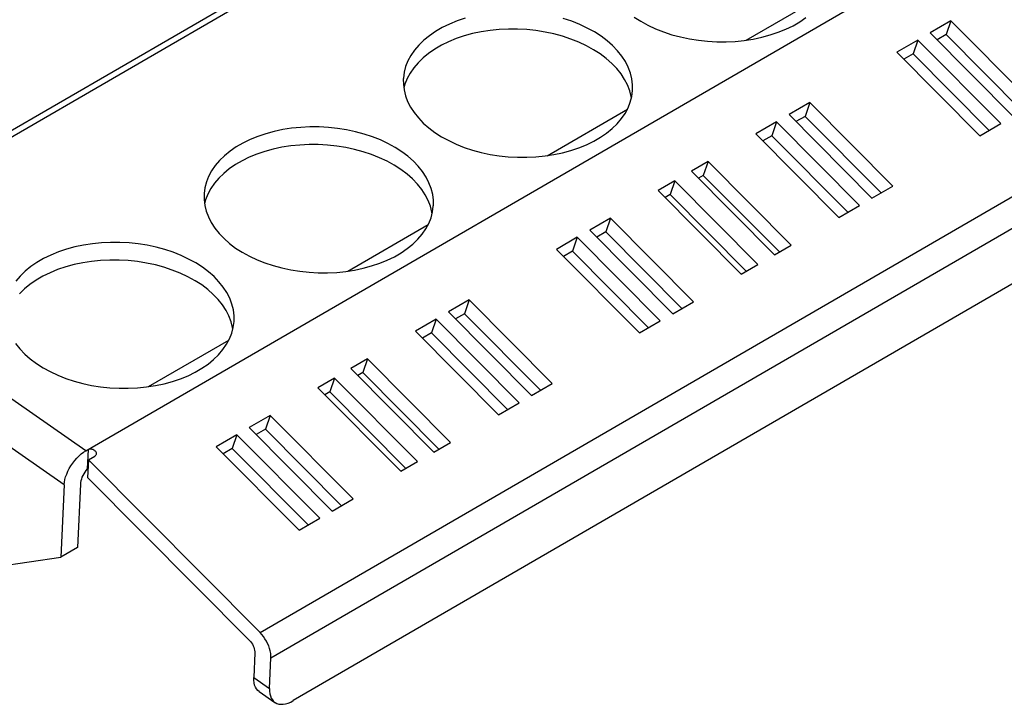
# Model space of a CAD drawing. Header units: millimetres. Extents: x 0 to 594, y 0 to 420.
# Tile 67 of 80: x 544 to 562, y 107 to 119. Entities that reach past the tile are written whole.
import ezdxf

# ---------------------------------------------------------------- set-up
doc = ezdxf.new("R2010")
doc.units = ezdxf.units.MM
doc.header["$LTSCALE"] = 32.67
doc.layers.get('0').update_dxf_attribs({"linetype": 'CONTINUOUS'})

msp = doc.modelspace()

# ---------------------------------------------------------------- linework, layer by layer
at = {"color": 7, "linetype": 'CONTINUOUS'}
for p, q in [((545.593, 111.881), (570.763, 126.468)), ((573.653, 121.694), (549.206, 107.527)), ((551.016, 121.351), (541.57, 115.877)), ((550.94, 121.193), (541.494, 115.719)), ((557.097, 119.032), (558.499, 119.844)), ((552.198, 119.415), (552.058, 119.368)), ((554.056, 119.361), (553.91, 119.409)), ((555.145, 119.436), (555.261, 119.362)), ((558.029, 119.353), (558.136, 119.426)), ((551.8, 119.252), (551.684, 119.185)), ((551.925, 119.313), (551.8, 119.252)), ((552.058, 119.368), (551.925, 119.313)), ((552.793, 119.217), (552.635, 119.201)), ((552.953, 119.225), (552.793, 119.217)), ((553.114, 119.225), (552.953, 119.225)), ((553.274, 119.216), (553.114, 119.225)), ((553.434, 119.199), (553.274, 119.216)), ((554.195, 119.305), (554.056, 119.361)), ((554.327, 119.244), (554.195, 119.305)), ((554.451, 119.175), (554.327, 119.244)), ((555.261, 119.362), (555.385, 119.294)), ((555.385, 119.294), (555.518, 119.232)), ((555.518, 119.232), (555.657, 119.176)), ((557.654, 119.17), (557.787, 119.224)), ((557.787, 119.224), (557.912, 119.285)), ((557.912, 119.285), (558.029, 119.353)), ((560.662, 119.37), (560.301, 119.16)), ((560.662, 119.37), (560.58, 119.13)), ((562.108, 117.914), (560.662, 119.37)), ((551.577, 119.111), (551.479, 119.032)), ((551.684, 119.185), (551.577, 119.111)), ((552.044, 119.059), (551.911, 119.005)), ((552.184, 119.106), (552.044, 119.059)), ((552.33, 119.146), (552.184, 119.106)), ((552.48, 119.178), (552.33, 119.146)), ((552.635, 119.201), (552.48, 119.178)), ((553.592, 119.174), (553.434, 119.199)), ((553.746, 119.141), (553.592, 119.174)), ((553.897, 119.1), (553.746, 119.141)), ((554.042, 119.052), (553.897, 119.1)), ((554.181, 118.997), (554.042, 119.052)), ((554.567, 119.101), (554.451, 119.175)), ((554.673, 119.021), (554.567, 119.101)), ((555.657, 119.176), (555.802, 119.128)), ((555.802, 119.128), (555.952, 119.088)), ((555.952, 119.088), (556.107, 119.055)), ((556.107, 119.055), (556.264, 119.03)), ((557.063, 119.027), (557.218, 119.051)), ((557.218, 119.051), (557.369, 119.083)), ((557.369, 119.083), (557.514, 119.123)), ((557.514, 119.123), (557.654, 119.17)), ((560.301, 119.16), (561.747, 117.705)), ((560.58, 119.13), (560.422, 119.038)), ((561.905, 117.796), (560.58, 119.13)), ((551.393, 118.948), (551.318, 118.86)), ((551.479, 119.032), (551.393, 118.948)), ((551.67, 118.876), (551.563, 118.802)), ((551.786, 118.943), (551.67, 118.876)), ((551.911, 119.005), (551.786, 118.943)), ((554.313, 118.935), (554.181, 118.997)), ((554.437, 118.866), (554.313, 118.935)), ((554.769, 118.937), (554.673, 119.021)), ((554.855, 118.848), (554.769, 118.937)), ((556.264, 119.03), (556.424, 119.013)), ((556.424, 119.013), (556.585, 119.004)), ((556.585, 119.004), (556.746, 119.003)), ((556.746, 119.003), (556.905, 119.011)), ((556.905, 119.011), (557.063, 119.027)), ((560.084, 119.035), (559.722, 118.825)), ((560.084, 119.035), (560.002, 118.794)), ((561.53, 117.579), (560.084, 119.035)), ((551.254, 118.767), (551.202, 118.672)), ((551.318, 118.86), (551.254, 118.767)), ((551.466, 118.723), (551.379, 118.639)), ((551.563, 118.802), (551.466, 118.723)), ((554.553, 118.792), (554.437, 118.866)), ((554.659, 118.713), (554.553, 118.792)), ((554.756, 118.628), (554.659, 118.713)), ((554.929, 118.755), (554.855, 118.848)), ((554.992, 118.659), (554.929, 118.755)), ((559.722, 118.825), (561.168, 117.369)), ((560.002, 118.794), (559.844, 118.703)), ((561.326, 117.461), (560.002, 118.794)), ((551.163, 118.574), (551.137, 118.473)), ((551.202, 118.672), (551.163, 118.574)), ((551.304, 118.551), (551.24, 118.459)), ((551.379, 118.639), (551.304, 118.551)), ((554.841, 118.539), (554.756, 118.628)), ((554.915, 118.446), (554.841, 118.539)), ((555.042, 118.56), (554.992, 118.659)), ((555.08, 118.46), (555.042, 118.56)), ((551.123, 118.372), (551.122, 118.352)), ((551.137, 118.473), (551.123, 118.372)), ((551.189, 118.363), (551.149, 118.265)), ((551.24, 118.459), (551.189, 118.363)), ((554.978, 118.35), (554.915, 118.446)), ((555.105, 118.358), (555.08, 118.46)), ((555.118, 118.256), (555.105, 118.358)), ((551.122, 118.352), (551.123, 118.269)), ((551.123, 118.269), (551.135, 118.167)), ((551.149, 118.265), (551.132, 118.197)), ((555.028, 118.252), (554.978, 118.35)), ((555.066, 118.151), (555.028, 118.252)), ((555.118, 118.173), (555.118, 118.256)), ((551.135, 118.167), (551.16, 118.065)), ((551.16, 118.065), (551.198, 117.965)), ((555.092, 118.049), (555.066, 118.151)), ((555.077, 117.952), (555.104, 118.052)), ((555.095, 118.02), (555.092, 118.049)), ((555.104, 118.052), (555.117, 118.153)), ((555.117, 118.153), (555.118, 118.173)), ((551.198, 117.965), (551.249, 117.866)), ((551.249, 117.866), (551.311, 117.77)), ((554.987, 117.758), (555.038, 117.853)), ((555.038, 117.853), (555.077, 117.952)), ((558.203, 117.945), (557.842, 117.735)), ((558.203, 117.945), (558.121, 117.705)), ((559.649, 116.489), (558.203, 117.945)), ((551.311, 117.77), (551.386, 117.678)), ((551.386, 117.678), (551.471, 117.589)), ((553.626, 117.02), (555.027, 117.832)), ((554.923, 117.666), (554.987, 117.758)), ((557.842, 117.735), (559.287, 116.279)), ((558.121, 117.705), (557.963, 117.613)), ((559.446, 116.371), (558.121, 117.705)), ((549.177, 117.498), (549.022, 117.474)), ((549.335, 117.514), (549.177, 117.498)), ((549.495, 117.522), (549.335, 117.514)), ((549.656, 117.521), (549.495, 117.522)), ((549.817, 117.512), (549.656, 117.521)), ((549.976, 117.496), (549.817, 117.512)), ((551.471, 117.589), (551.567, 117.504)), ((551.567, 117.504), (551.674, 117.424)), ((554.761, 117.493), (554.848, 117.577)), ((554.848, 117.577), (554.923, 117.666)), ((557.625, 117.609), (557.263, 117.4)), ((557.625, 117.609), (557.543, 117.369)), ((559.07, 116.154), (557.625, 117.609)), ((561.168, 117.369), (561.53, 117.579)), ((548.586, 117.356), (548.454, 117.301)), ((548.726, 117.403), (548.586, 117.356)), ((548.872, 117.442), (548.726, 117.403)), ((549.022, 117.474), (548.872, 117.442)), ((550.134, 117.47), (549.976, 117.496)), ((550.288, 117.438), (550.134, 117.47)), ((550.439, 117.397), (550.288, 117.438)), ((550.584, 117.349), (550.439, 117.397)), ((550.723, 117.294), (550.584, 117.349)), ((551.674, 117.424), (551.789, 117.35)), ((551.789, 117.35), (551.914, 117.282)), ((554.44, 117.273), (554.557, 117.341)), ((554.557, 117.341), (554.664, 117.414)), ((554.664, 117.414), (554.761, 117.493)), ((557.263, 117.4), (558.709, 115.944)), ((557.543, 117.369), (557.384, 117.278)), ((558.867, 116.036), (557.543, 117.369)), ((548.212, 117.173), (548.105, 117.099)), ((548.329, 117.24), (548.212, 117.173)), ((548.454, 117.301), (548.329, 117.24)), ((549.009, 117.166), (548.858, 117.134)), ((549.163, 117.19), (549.009, 117.166)), ((549.321, 117.205), (549.163, 117.19)), ((549.481, 117.213), (549.321, 117.205)), ((549.642, 117.213), (549.481, 117.213)), ((549.803, 117.204), (549.642, 117.213)), ((549.962, 117.187), (549.803, 117.204)), ((550.12, 117.162), (549.962, 117.187)), ((550.275, 117.129), (550.12, 117.162)), ((550.855, 117.232), (550.723, 117.294)), ((550.979, 117.163), (550.855, 117.232)), ((551.095, 117.089), (550.979, 117.163)), ((551.914, 117.282), (552.046, 117.22)), ((552.046, 117.22), (552.185, 117.165)), ((552.185, 117.165), (552.33, 117.116)), ((554.043, 117.111), (554.182, 117.158)), ((554.182, 117.158), (554.315, 117.212)), ((554.315, 117.212), (554.44, 117.273)), ((548.008, 117.02), (547.921, 116.936)), ((548.105, 117.099), (548.008, 117.02)), ((548.44, 116.993), (548.315, 116.932)), ((548.573, 117.047), (548.44, 116.993)), ((548.712, 117.094), (548.573, 117.047)), ((548.858, 117.134), (548.712, 117.094)), ((550.425, 117.088), (550.275, 117.129)), ((550.57, 117.04), (550.425, 117.088)), ((550.709, 116.985), (550.57, 117.04)), ((550.841, 116.923), (550.709, 116.985)), ((551.201, 117.009), (551.095, 117.089)), ((551.298, 116.925), (551.201, 117.009)), ((552.33, 117.116), (552.48, 117.076)), ((552.48, 117.076), (552.635, 117.043)), ((552.635, 117.043), (552.792, 117.018)), ((552.792, 117.018), (552.952, 117.001)), ((552.952, 117.001), (553.113, 116.992)), ((553.113, 116.992), (553.274, 116.992)), ((553.274, 116.992), (553.434, 116.999)), ((553.434, 116.999), (553.592, 117.015)), ((553.592, 117.015), (553.746, 117.039)), ((553.746, 117.039), (553.897, 117.071)), ((553.897, 117.071), (554.043, 117.111)), ((547.846, 116.848), (547.782, 116.756)), ((547.921, 116.936), (547.846, 116.848)), ((548.198, 116.864), (548.091, 116.791)), ((548.315, 116.932), (548.198, 116.864)), ((550.966, 116.855), (550.841, 116.923)), ((551.081, 116.78), (550.966, 116.855)), ((551.383, 116.836), (551.298, 116.925)), ((551.457, 116.743), (551.383, 116.836)), ((556.431, 116.918), (556.142, 116.75)), ((556.431, 116.918), (556.349, 116.678)), ((557.877, 115.462), (556.431, 116.918)), ((547.731, 116.66), (547.692, 116.562)), ((547.782, 116.756), (547.731, 116.66)), ((547.994, 116.712), (547.907, 116.628)), ((548.091, 116.791), (547.994, 116.712)), ((551.188, 116.701), (551.081, 116.78)), ((551.284, 116.616), (551.188, 116.701)), ((551.52, 116.647), (551.457, 116.743)), ((551.57, 116.548), (551.52, 116.647)), ((556.142, 116.75), (557.588, 115.294)), ((556.349, 116.678), (556.263, 116.628)), ((557.674, 115.344), (556.349, 116.678)), ((547.692, 116.562), (547.665, 116.461)), ((547.832, 116.539), (547.768, 116.447)), ((547.907, 116.628), (547.832, 116.539)), ((551.369, 116.527), (551.284, 116.616)), ((551.444, 116.434), (551.369, 116.527)), ((551.608, 116.448), (551.57, 116.548)), ((555.853, 116.583), (555.563, 116.415)), ((555.853, 116.583), (555.771, 116.342)), ((557.298, 115.127), (555.853, 116.583)), ((559.287, 116.279), (559.649, 116.489)), ((547.652, 116.36), (547.651, 116.34)), ((547.651, 116.34), (547.651, 116.258)), ((547.665, 116.461), (547.652, 116.36)), ((547.717, 116.351), (547.678, 116.253)), ((547.768, 116.447), (547.717, 116.351)), ((551.506, 116.338), (551.444, 116.434)), ((551.557, 116.24), (551.506, 116.338)), ((551.634, 116.346), (551.608, 116.448)), ((551.646, 116.244), (551.634, 116.346)), ((555.563, 116.415), (557.009, 114.959)), ((555.771, 116.342), (555.685, 116.293)), ((557.095, 115.009), (555.771, 116.342)), ((547.651, 116.258), (547.663, 116.155)), ((547.678, 116.253), (547.66, 116.185)), ((547.663, 116.155), (547.689, 116.053)), ((551.595, 116.139), (551.557, 116.24)), ((551.62, 116.038), (551.595, 116.139)), ((551.632, 116.04), (551.645, 116.142)), ((551.645, 116.142), (551.647, 116.161)), ((551.647, 116.161), (551.646, 116.244)), ((558.709, 115.944), (559.07, 116.154)), ((547.689, 116.053), (547.727, 115.953)), ((551.605, 115.94), (551.632, 116.04)), ((551.623, 116.008), (551.62, 116.038)), ((547.727, 115.953), (547.777, 115.854)), ((547.777, 115.854), (547.84, 115.758)), ((550.154, 115.008), (551.555, 115.82)), ((551.515, 115.746), (551.566, 115.841)), ((551.566, 115.841), (551.605, 115.94)), ((554.731, 115.933), (554.37, 115.723)), ((554.731, 115.933), (554.65, 115.693)), ((556.177, 114.477), (554.731, 115.933)), ((547.84, 115.758), (547.914, 115.666)), ((547.914, 115.666), (547.999, 115.577)), ((551.376, 115.565), (551.451, 115.654)), ((551.451, 115.654), (551.515, 115.746)), ((554.37, 115.723), (555.816, 114.268)), ((554.65, 115.693), (554.491, 115.601)), ((555.974, 114.359), (554.65, 115.693)), ((545.551, 115.462), (545.4, 115.43)), ((545.706, 115.486), (545.551, 115.462)), ((545.863, 115.502), (545.706, 115.486)), ((546.023, 115.51), (545.863, 115.502)), ((546.184, 115.509), (546.023, 115.51)), ((546.345, 115.501), (546.184, 115.509)), ((546.505, 115.484), (546.345, 115.501)), ((546.662, 115.459), (546.505, 115.484)), ((546.817, 115.426), (546.662, 115.459)), ((547.999, 115.577), (548.096, 115.492)), ((548.096, 115.492), (548.202, 115.412)), ((551.192, 115.402), (551.289, 115.481)), ((551.289, 115.481), (551.376, 115.565)), ((554.153, 115.598), (553.791, 115.388)), ((554.153, 115.598), (554.071, 115.357)), ((555.599, 114.142), (554.153, 115.598)), ((557.588, 115.294), (557.877, 115.462)), ((544.982, 115.289), (544.857, 115.228)), ((545.115, 115.344), (544.982, 115.289)), ((545.254, 115.391), (545.115, 115.344)), ((545.4, 115.43), (545.254, 115.391)), ((546.967, 115.385), (546.817, 115.426)), ((547.112, 115.337), (546.967, 115.385)), ((547.251, 115.282), (547.112, 115.337)), ((547.383, 115.22), (547.251, 115.282)), ((548.202, 115.412), (548.318, 115.338)), ((548.318, 115.338), (548.442, 115.27)), ((548.442, 115.27), (548.574, 115.208)), ((550.969, 115.261), (551.085, 115.329)), ((551.085, 115.329), (551.192, 115.402)), ((553.791, 115.388), (555.237, 113.932)), ((554.071, 115.357), (553.913, 115.266)), ((555.395, 114.024), (554.071, 115.357)), ((544.74, 115.161), (544.633, 115.087)), ((544.857, 115.228), (544.74, 115.161)), ((545.386, 115.122), (545.241, 115.082)), ((545.537, 115.154), (545.386, 115.122)), ((545.692, 115.178), (545.537, 115.154)), ((545.85, 115.194), (545.692, 115.178)), ((546.009, 115.201), (545.85, 115.194)), ((546.17, 115.201), (546.009, 115.201)), ((546.331, 115.192), (546.17, 115.201)), ((546.491, 115.175), (546.331, 115.192)), ((546.648, 115.15), (546.491, 115.175)), ((546.803, 115.117), (546.648, 115.15)), ((546.953, 115.076), (546.803, 115.117)), ((547.508, 115.151), (547.383, 115.22)), ((547.623, 115.077), (547.508, 115.151)), ((548.574, 115.208), (548.713, 115.153)), ((548.713, 115.153), (548.858, 115.105)), ((548.858, 115.105), (549.009, 115.064)), ((550.425, 115.059), (550.571, 115.099)), ((550.571, 115.099), (550.711, 115.146)), ((550.711, 115.146), (550.844, 115.2)), ((550.844, 115.2), (550.969, 115.261)), ((557.009, 114.959), (557.298, 115.127)), ((544.449, 114.924), (544.374, 114.836)), ((544.536, 115.008), (544.449, 114.924)), ((544.633, 115.087), (544.536, 115.008)), ((544.968, 114.981), (544.843, 114.92)), ((545.101, 115.035), (544.968, 114.981)), ((545.241, 115.082), (545.101, 115.035)), ((547.098, 115.028), (546.953, 115.076)), ((547.237, 114.973), (547.098, 115.028)), ((547.37, 114.911), (547.237, 114.973)), ((547.73, 114.997), (547.623, 115.077)), ((547.826, 114.913), (547.73, 114.997)), ((549.009, 115.064), (549.163, 115.031)), ((549.163, 115.031), (549.321, 115.006)), ((549.321, 115.006), (549.48, 114.989)), ((549.48, 114.989), (549.641, 114.98)), ((549.641, 114.98), (549.802, 114.98)), ((549.802, 114.98), (549.962, 114.987)), ((549.962, 114.987), (550.12, 115.003)), ((550.12, 115.003), (550.275, 115.027)), ((550.275, 115.027), (550.425, 115.059)), ((544.619, 114.779), (544.522, 114.7)), ((544.726, 114.852), (544.619, 114.779)), ((544.843, 114.92), (544.726, 114.852)), ((547.494, 114.843), (547.37, 114.911)), ((547.61, 114.768), (547.494, 114.843)), ((547.716, 114.689), (547.61, 114.768)), ((547.911, 114.824), (547.826, 114.913)), ((547.986, 114.731), (547.911, 114.824)), ((544.522, 114.7), (544.436, 114.616)), ((547.812, 114.604), (547.716, 114.689)), ((547.898, 114.515), (547.812, 114.604)), ((548.048, 114.635), (547.986, 114.731)), ((548.099, 114.537), (548.048, 114.635)), ((547.972, 114.422), (547.898, 114.515)), ((548.034, 114.326), (547.972, 114.422)), ((548.137, 114.436), (548.099, 114.537)), ((548.162, 114.334), (548.137, 114.436)), ((552.272, 114.508), (551.911, 114.298)), ((552.272, 114.508), (552.19, 114.268)), ((553.718, 113.052), (552.272, 114.508)), ((555.816, 114.268), (556.177, 114.477)), ((548.085, 114.228), (548.034, 114.326)), ((548.174, 114.232), (548.162, 114.334)), ((551.911, 114.298), (553.357, 112.842)), ((552.19, 114.268), (552.032, 114.176)), ((553.515, 112.934), (552.19, 114.268)), ((548.123, 114.127), (548.085, 114.228)), ((548.148, 114.026), (548.123, 114.127)), ((548.16, 114.028), (548.174, 114.13)), ((548.175, 114.149), (548.174, 114.232)), ((548.174, 114.13), (548.175, 114.149)), ((551.694, 114.172), (551.332, 113.963)), ((551.694, 114.172), (551.612, 113.932)), ((553.14, 112.717), (551.694, 114.172)), ((555.237, 113.932), (555.599, 114.142)), ((548.095, 113.83), (548.134, 113.928)), ((548.134, 113.928), (548.16, 114.028)), ((548.152, 113.996), (548.148, 114.026)), ((551.332, 113.963), (552.778, 112.507)), ((551.612, 113.932), (551.454, 113.841)), ((552.936, 112.599), (551.612, 113.932)), ((544.368, 113.747), (544.442, 113.654)), ((546.682, 112.997), (548.083, 113.809)), ((547.98, 113.642), (548.043, 113.734)), ((548.043, 113.734), (548.095, 113.83)), ((544.442, 113.654), (544.528, 113.565)), ((544.528, 113.565), (544.624, 113.48)), ((547.818, 113.469), (547.904, 113.553)), ((547.904, 113.553), (547.98, 113.642)), ((544.624, 113.48), (544.73, 113.401)), ((544.73, 113.401), (544.846, 113.326)), ((547.613, 113.317), (547.721, 113.39)), ((547.721, 113.39), (547.818, 113.469)), ((550.5, 113.481), (550.211, 113.313)), ((550.5, 113.481), (550.418, 113.241)), ((551.946, 112.025), (550.5, 113.481)), ((544.846, 113.326), (544.97, 113.258)), ((544.97, 113.258), (545.102, 113.196)), ((547.372, 113.188), (547.497, 113.249)), ((547.497, 113.249), (547.613, 113.317)), ((550.211, 113.313), (551.657, 111.857)), ((550.418, 113.241), (550.332, 113.191)), ((551.743, 111.907), (550.418, 113.241)), ((545.102, 113.196), (545.242, 113.141)), ((545.242, 113.141), (545.387, 113.093)), ((545.387, 113.093), (545.537, 113.052)), ((545.537, 113.052), (545.691, 113.019)), ((546.803, 113.015), (546.954, 113.047)), ((546.954, 113.047), (547.099, 113.087)), ((547.099, 113.087), (547.239, 113.134)), ((547.239, 113.134), (547.372, 113.188)), ((549.922, 113.146), (549.632, 112.978)), ((549.922, 113.146), (549.84, 112.905)), ((551.368, 111.69), (549.922, 113.146)), ((553.357, 112.842), (553.718, 113.052)), ((545.691, 113.019), (545.849, 112.994)), ((545.849, 112.994), (546.009, 112.977)), ((546.009, 112.977), (546.17, 112.968)), ((546.17, 112.968), (546.33, 112.968)), ((546.33, 112.968), (546.49, 112.975)), ((546.49, 112.975), (546.648, 112.991)), ((546.648, 112.991), (546.803, 113.015)), ((549.632, 112.978), (551.078, 111.522)), ((549.84, 112.905), (549.754, 112.856)), ((551.164, 111.572), (549.84, 112.905)), ((552.778, 112.507), (553.14, 112.717)), ((548.801, 112.496), (548.439, 112.286)), ((548.801, 112.496), (548.719, 112.256)), ((550.247, 111.04), (548.801, 112.496)), ((548.439, 112.286), (549.885, 110.83)), ((548.719, 112.256), (548.56, 112.164)), ((550.043, 110.922), (548.719, 112.256)), ((548.222, 112.16), (547.86, 111.951)), ((548.222, 112.16), (548.14, 111.92)), ((549.668, 110.705), (548.222, 112.16)), ((551.657, 111.857), (551.946, 112.025)), ((545.512, 111.825), (545.553, 111.855)), ((545.553, 111.855), (545.593, 111.881)), ((545.632, 111.904), (545.643, 111.909)), ((545.643, 111.909), (545.656, 111.912)), ((545.656, 111.912), (545.669, 111.914)), ((545.669, 111.914), (545.684, 111.913)), ((545.684, 111.913), (545.698, 111.91)), ((545.698, 111.91), (545.713, 111.906)), ((545.713, 111.906), (545.727, 111.899)), ((545.727, 111.899), (545.74, 111.891)), ((545.74, 111.891), (545.751, 111.881)), ((545.751, 111.881), (545.76, 111.87)), ((545.76, 111.87), (545.767, 111.859)), ((545.767, 111.859), (545.772, 111.847)), ((545.772, 111.847), (545.774, 111.835)), ((547.86, 111.951), (549.306, 110.495)), ((548.14, 111.92), (547.982, 111.829)), ((549.465, 110.587), (548.14, 111.92)), ((545.333, 111.62), (545.364, 111.666)), ((545.364, 111.666), (545.398, 111.711)), ((545.398, 111.711), (545.435, 111.752)), ((545.435, 111.752), (545.473, 111.79)), ((545.473, 111.79), (545.512, 111.825)), ((545.636, 111.723), (545.623, 111.414)), ((545.636, 111.723), (545.747, 111.787)), ((548.626, 108.713), (545.636, 111.723)), ((545.757, 111.794), (545.747, 111.787)), ((545.764, 111.803), (545.757, 111.794)), ((545.77, 111.812), (545.764, 111.803)), ((545.773, 111.823), (545.77, 111.812)), ((545.774, 111.829), (545.773, 111.823)), ((545.774, 111.835), (545.774, 111.829)), ((551.078, 111.522), (551.368, 111.69)), ((545.258, 111.474), (545.279, 111.523)), ((545.279, 111.523), (545.304, 111.572)), ((545.304, 111.572), (545.333, 111.62)), ((545.574, 111.509), (545.555, 111.48)), ((545.594, 111.538), (545.574, 111.509)), ((545.617, 111.565), (545.594, 111.538)), ((545.628, 111.576), (545.617, 111.565)), ((545.63, 111.578), (545.628, 111.576)), ((545.214, 111.286), (545.219, 111.33)), ((545.219, 111.33), (545.227, 111.377)), ((545.227, 111.377), (545.24, 111.425)), ((545.24, 111.425), (545.258, 111.474)), ((545.499, 111.327), (545.497, 111.299)), ((545.505, 111.357), (545.499, 111.327)), ((545.514, 111.387), (545.505, 111.357)), ((545.525, 111.418), (545.514, 111.387)), ((545.539, 111.449), (545.525, 111.418)), ((545.555, 111.48), (545.539, 111.449)), ((545.623, 111.414), (548.441, 108.577)), ((545.214, 111.286), (545.158, 110.029)), ((545.497, 111.299), (545.447, 110.197)), ((549.885, 110.83), (550.247, 111.04)), ((549.306, 110.495), (549.668, 110.705)), ((545.447, 110.197), (545.158, 110.029)), ((536, 108.684), (545.158, 110.029)), ((548.657, 108.68), (548.626, 108.713)), ((548.686, 108.644), (548.657, 108.68)), ((548.713, 108.605), (548.686, 108.644)), ((548.737, 108.564), (548.713, 108.605)), ((548.441, 108.577), (548.46, 108.556)), ((548.46, 108.556), (548.477, 108.534)), ((548.477, 108.534), (548.493, 108.509)), ((548.493, 108.509), (548.506, 108.484)), ((548.506, 108.484), (548.518, 108.458)), ((548.518, 108.458), (548.527, 108.431)), ((548.527, 108.431), (548.533, 108.405)), ((548.759, 108.522), (548.737, 108.564)), ((548.778, 108.479), (548.759, 108.522)), ((548.793, 108.436), (548.778, 108.479)), ((548.805, 108.393), (548.793, 108.436)), ((548.537, 108.357), (548.517, 107.93)), ((548.533, 108.405), (548.536, 108.38)), ((548.536, 108.38), (548.537, 108.357)), ((548.793, 107.738), (548.817, 108.273)), ((548.813, 108.351), (548.805, 108.393)), ((548.817, 108.311), (548.813, 108.351)), ((548.817, 108.273), (548.817, 108.311)), ((548.518, 107.883), (548.517, 107.93)), ((548.523, 107.839), (548.518, 107.883)), ((548.532, 107.799), (548.523, 107.839)), ((548.546, 107.763), (548.532, 107.799)), ((548.565, 107.732), (548.546, 107.763)), ((548.588, 107.705), (548.565, 107.732)), ((548.793, 107.738), (548.793, 107.691)), ((548.609, 107.688), (548.588, 107.705)), ((548.609, 107.688), (548.885, 107.497)), ((548.793, 107.691), (548.798, 107.648)), ((548.798, 107.648), (548.808, 107.608)), ((548.808, 107.608), (548.822, 107.572)), ((548.822, 107.572), (548.841, 107.54)), ((548.841, 107.54), (548.864, 107.514)), ((548.864, 107.514), (548.885, 107.497)), ((548.885, 107.497), (548.891, 107.493)), ((548.891, 107.493), (548.921, 107.477)), ((548.921, 107.477), (548.955, 107.467)), ((548.955, 107.467), (548.992, 107.463)), ((548.992, 107.463), (549.032, 107.465)), ((549.032, 107.465), (549.073, 107.472)), ((549.073, 107.472), (549.117, 107.485)), ((549.117, 107.485), (549.161, 107.503)), ((549.161, 107.503), (549.206, 107.527))]:
    msp.add_line(p, q, dxfattribs=at)
at = {"color": 9, "linetype": 'CONTINUOUS'}
for p, q in [((548.626, 108.713), (573.941, 123.383)), ((548.817, 108.273), (574.132, 122.943)), ((545.593, 111.881), (536.331, 118.305)), ((545.214, 111.286), (535.952, 117.709)), ((545.632, 111.904), (545.617, 111.565)), ((548.517, 107.93), (548.793, 107.738))]:
    msp.add_line(p, q, dxfattribs=at)

doc.saveas('drawing.dxf')
